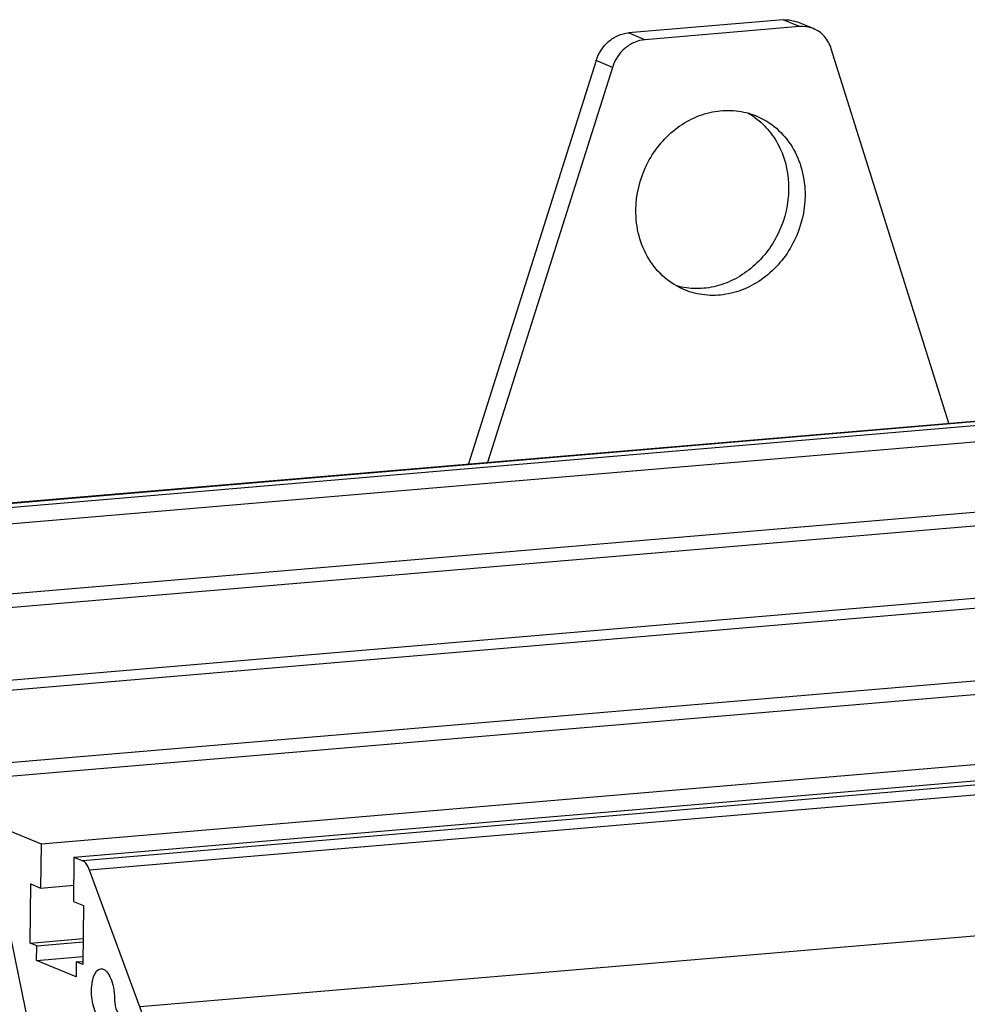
# Model space of a CAD drawing. Header units: millimetres. Extents: x 0 to 420, y 0 to 297.
# Tile 16 of 63: x 131 to 151, y 58 to 79. Entities that reach past the tile are written whole.
import ezdxf

# ---------------------------------------------------------------- set-up
doc = ezdxf.new("R2010")
doc.units = ezdxf.units.MM
doc.header["$LTSCALE"] = 23.1
doc.layers.add('COMPONENTS', color=7, linetype='CONTINUOUS')

msp = doc.modelspace()

# ---------------------------------------------------------------- linework, layer by layer
at = {"layer": 'COMPONENTS', "color": 7, "linetype": 'CONTINUOUS'}
for p, q in [((146.77627, 79.30429), (143.48584, 79.02476)), ((147.12574, 79.16088), (143.8353, 78.88135)), ((147.12574, 79.16088), (146.77627, 79.30429)), ((147.42165, 79.11632), (147.07218, 79.25973)), ((143.8353, 78.88135), (143.48584, 79.02476)), ((150.29859, 70.72711), (147.80097, 78.68911)), ((142.80006, 78.43736), (140.08327, 69.8593)), ((143.14952, 78.29395), (142.80006, 78.43736)), ((143.14952, 78.29395), (140.48907, 69.89377)), ((116.27098, 67.83638), (160.81224, 71.62028)), ((116.27193, 67.82513), (160.82725, 71.61022)), ((160.87598, 71.52167), (116.45906, 67.74834)), ((161.05798, 71.19094), (117.15799, 67.46152)), ((162.83772, 69.85002), (120.17038, 66.22532)), ((163.42482, 69.60909), (120.75748, 65.98439)), ((162.95977, 68.02901), (123.86772, 64.70804)), ((124.28708, 64.53595), (162.89217, 67.81555)), ((127.39732, 63.25959), (162.39075, 66.23238)), ((127.98442, 63.01867), (162.2961, 65.93353)), ((130.99681, 61.78247), (161.81047, 64.40016)), ((131.69574, 61.49565), (161.69779, 64.0444)), ((161.66762, 63.94914), (131.88287, 61.41885)), ((161.59888, 63.73209), (132.02976, 61.22012)), ((127.98442, 63.01867), (130.99681, 61.78247)), ((130.99681, 61.78247), (130.98744, 60.84087)), ((131.69574, 61.49565), (131.68637, 60.55405)), ((131.69574, 61.49565), (131.88287, 61.41885)), ((134.17008, 55.40617), (132.02976, 61.22012)), ((131.26529, 55.32365), (130.15568, 60.77113)), ((130.76526, 59.67146), (130.77776, 60.92692)), ((130.77776, 60.92692), (130.98744, 60.84087)), ((130.98744, 60.84087), (131.68982, 60.90054)), ((131.68637, 60.55405), (131.89605, 60.468)), ((160.62315, 60.65131), (133.09992, 58.31314)), ((131.89605, 60.468), (131.88355, 59.21254)), ((130.76526, 59.67146), (131.88907, 59.76693)), ((130.90505, 59.61409), (131.88838, 59.69763)), ((130.90505, 59.61409), (130.76526, 59.67146)), ((130.90193, 59.30023), (130.90505, 59.61409)), ((130.90193, 59.30023), (131.88526, 59.38376)), ((131.74064, 58.95604), (130.90193, 59.30023)), ((131.74377, 59.26991), (131.74064, 58.95604)), ((131.74377, 59.26991), (131.87771, 59.28129)), ((131.88355, 59.21254), (131.74377, 59.26991))]:
    msp.add_line(p, q, dxfattribs=at)
msp.add_arc((145.25633, 75.95289), 1.57088, 54.085821, 60.701907, dxfattribs=at)
for points, knots in [([(146.77627, 79.30429), (146.80159, 79.30644), (146.90188, 79.30928), (147.00289, 79.28817), (147.07214, 79.25975)], [0, 0, 0, 0, 0.25339583, 1, 1, 1, 1]), ([(147.4216, 79.11634), (147.35235, 79.14476), (147.25135, 79.16587), (147.15105, 79.16303), (147.12574, 79.16088)], [0, 0, 0, 0, 0.74660417, 1, 1, 1, 1]), ([(142.80006, 78.43736), (142.84892, 78.59164), (142.98827, 78.80737), (143.25806, 78.97843), (143.41048, 79.01836), (143.48584, 79.02476)], [0, 0, 0, 0, 0.51203498, 0.76070844, 1, 1, 1, 1]), ([(147.80097, 78.68911), (147.77119, 78.78406), (147.67505, 78.96151), (147.51011, 79.08002), (147.4216, 79.11634)], [0, 0, 0, 0, 0.50982368, 1, 1, 1, 1]), ([(143.8353, 78.88135), (143.75995, 78.87495), (143.60753, 78.83502), (143.33774, 78.66396), (143.19838, 78.44823), (143.14952, 78.29395)], [0, 0, 0, 0, 0.23929156, 0.48796502, 1, 1, 1, 1]), ([(143.64562, 75.25884), (143.64888, 75.58685), (143.77037, 76.08679), (144.12333, 76.64341), (144.4705, 76.98934), (144.87848, 77.23869), (145.32323, 77.37588), (145.77706, 77.39102), (146.06814, 77.31762), (146.2037, 77.262)], [0, 0, 0, 0, 0.25986783, 0.39069595, 0.51931446, 0.64452204, 0.7658863, 0.88391468, 1, 1, 1, 1]), ([(146.17777, 77.22514), (146.29052, 77.1435), (146.49771, 76.94672), (146.80675, 76.45337), (146.89706, 76.00383), (146.89411, 75.7079)], [0, 0, 0, 0, 0.24092455, 0.48781873, 1, 1, 1, 1]), ([(146.2037, 77.262), (146.3594, 77.19812), (146.65494, 77.01574), (146.9926, 76.61219), (147.20201, 76.11316), (147.24541, 75.7486), (147.24358, 75.56449)], [0, 0, 0, 0, 0.23965994, 0.48449906, 0.73779534, 1, 1, 1, 1]), ([(146.89411, 75.7079), (146.89102, 75.39733), (146.74843, 74.77283), (146.27602, 74.13399), (145.77405, 73.78613), (145.36109, 73.62394), (144.93221, 73.56894), (144.64917, 73.60692), (144.51476, 73.64381)], [0, 0, 0, 0, 0.25917555, 0.51710202, 0.64283568, 0.76496483, 0.88368923, 1, 1, 1, 1]), ([(147.24358, 75.56449), (147.24032, 75.23648), (147.11883, 74.73654), (146.76587, 74.17992), (146.4187, 73.83399), (146.01071, 73.58464), (145.56597, 73.44745), (145.11214, 73.43231), (144.82106, 73.5057), (144.68549, 73.56133)], [0, 0, 0, 0, 0.25986783, 0.39069595, 0.51931446, 0.64452204, 0.7658863, 0.88391468, 1, 1, 1, 1]), ([(144.68549, 73.56133), (144.5298, 73.62521), (144.23426, 73.80759), (143.8966, 74.21114), (143.68719, 74.71017), (143.64379, 75.07473), (143.64562, 75.25884)], [0, 0, 0, 0, 0.23965994, 0.48449906, 0.73779534, 1, 1, 1, 1]), ([(132.02976, 61.22012), (132.02077, 61.24454), (131.98836, 61.31967), (131.93589, 61.3971), (131.88287, 61.41885)], [0, 0, 0, 0, 0.31225218, 1, 1, 1, 1]), ([(132.3005, 58.02068), (132.22055, 58.05967), (132.10968, 58.27673), (132.0624, 58.54888), (132.07467, 58.80292), (132.11093, 58.98178), (132.19637, 59.11815), (132.26681, 59.12417)], [0, 0, 0, 0, 0.21761758, 0.53312812, 0.69099067, 0.8270513, 1, 1, 1, 1]), ([(132.26681, 59.12417), (132.35779, 59.13195), (132.48084, 58.94744), (132.54097, 58.72468), (132.55858, 58.56584), (132.559, 58.48465)], [0, 0, 0, 0, 0.37051844, 0.67059862, 1, 1, 1, 1]), ([(132.559, 58.48465), (132.55916, 58.45545), (132.56655, 58.35001), (132.59366, 58.24153), (132.63691, 58.17784)], [0, 0, 0, 0, 0.27504102, 1, 1, 1, 1])]:
    msp.add_open_spline(points, degree=3, knots=knots, dxfattribs=at)

doc.saveas('drawing.dxf')
